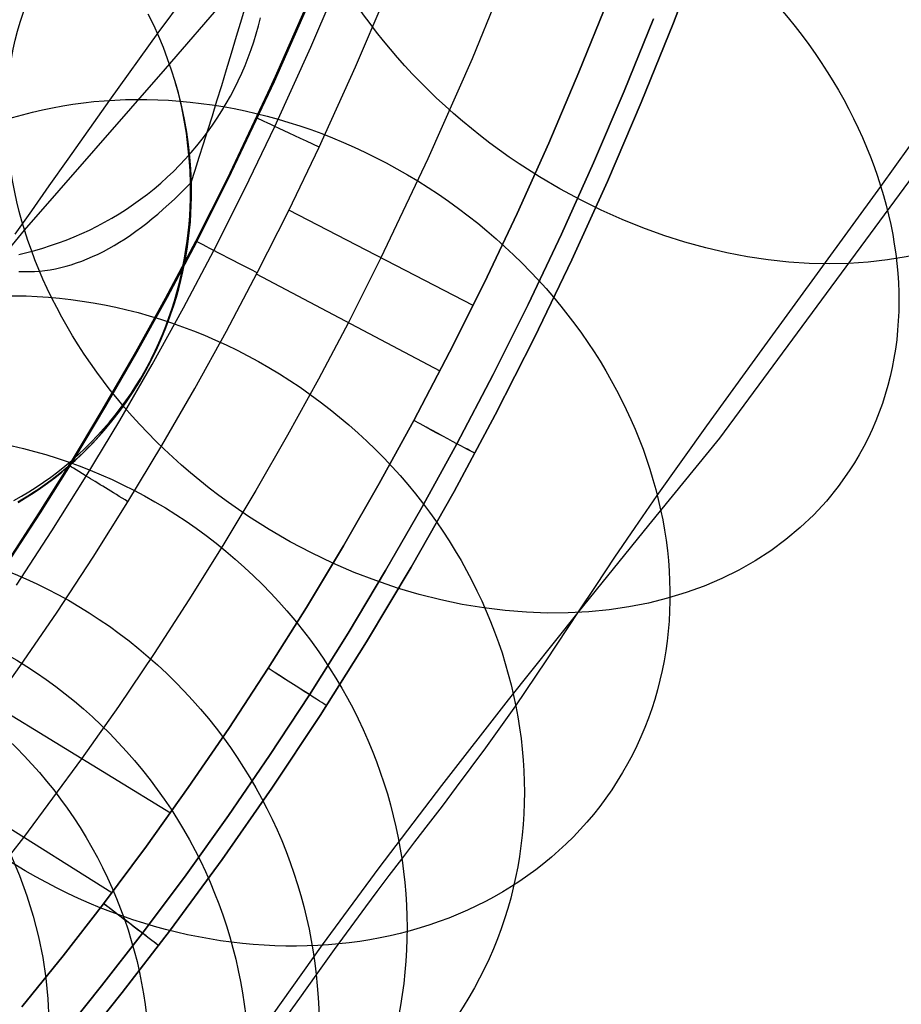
# Model space of a CAD drawing. Extents: x -3677 to -3089, y -67 to 482.
# Tile 64 of 110: x -3198 to -3172, y -8 to 21. Entities that reach past the tile are written whole.
import ezdxf

# ---------------------------------------------------------------- set-up
doc = ezdxf.new("R2010")
doc.units = 0
doc.layers.add('BRACCIOLI', color=97, linetype='CONTINUOUS')
doc.layers.add('CURVA_ORIGIN', color=125, linetype='CONTINUOUS')

msp = doc.modelspace()

# ---------------------------------------------------------------- linework, layer by layer
at = {"layer": 'BRACCIOLI'}
for p, q in [((-3190.535, 19.189, 18.581), (-3189.29, 22.031, 18.581)), ((-3191.862, 16.385, 18.581), (-3190.535, 19.189, 18.581)), ((-3192.786, 14.552, 18.581), (-3191.862, 16.385, 18.581)), ((-3193.632, 12.95, 18.581), (-3192.786, 14.552, 18.581)), ((-3194.507, 11.363, 18.581), (-3193.632, 12.95, 18.581)), ((-3195.41, 9.793, 18.581), (-3194.507, 11.363, 18.581)), ((-3196.342, 8.239, 18.581), (-3195.41, 9.793, 18.581)), ((-3197.303, 6.703, 18.581), (-3196.342, 8.239, 18.581)), ((-3198.292, 5.185, 18.581), (-3197.303, 6.703, 18.581))]:
    msp.add_line(p, q, dxfattribs=at)
at = {"layer": 'CURVA_ORIGIN'}
for p, q in [((-3193.896, 20.591, -69.294), (-3189.008, 27.209, -59.453)), ((-3177.658, 8.872, -40.234), (-3166.512, 23.994, -21.89)), ((-3178.111, 23.206, -12.419), (-3178.996, 20.883, -12.419)), ((-3178.996, 20.883, 18.581), (-3178.111, 23.206, 18.581)), ((-3178.996, 20.883, 3.081), (-3178.111, 23.206, 3.081)), ((-3190.018, 20.418, 18.581), (-3189.033, 22.728, 18.581)), ((-3183.626, 22.773, 20.581), (-3184.821, 19.842, 20.581)), ((-3189.482, 20.182, 19.995), (-3188.492, 22.504, 19.995)), ((-3190.569, 19.189, 17.581), (-3189.324, 22.031, 17.581)), ((-3188.188, 19.612, 20.581), (-3187.185, 21.964, 20.581)), ((-3193.683, 19.556, -40.26), (-3191.658, 21.903, -36.93)), ((-3180.894, 21.522, -14.419), (-3181.731, 19.453, -14.419)), ((-3181.731, 19.453, 20.581), (-3180.894, 21.522, 20.581)), ((-3194.029, 20.814, -117.771), (-3194.185, 21.131, -117.804)), ((-3193.883, 20.493, -117.737), (-3194.029, 20.814, -117.771)), ((-3191.063, 20.568, -92.116), (-3190.998, 20.799, -92.207)), ((-3190.998, 20.799, -92.207), (-3190.939, 21.03, -92.296)), ((-3179.579, 21.004, -13.834), (-3180.425, 18.911, -13.834)), ((-3180.425, 18.911, 19.995), (-3179.578, 21.004, 19.995)), ((-3178.996, 20.883, -12.419), (-3179.929, 18.578, -12.419)), ((-3179.929, 18.578, 18.581), (-3178.996, 20.883, 18.581)), ((-3179.929, 18.578, 3.081), (-3178.996, 20.883, 3.081)), ((-3172.998, 16.146, -59.142), (-3169.589, 20.946, -52.864)), ((-3195.294, 18.643, -72.331), (-3193.896, 20.591, -69.294)), ((-3191.135, 20.338, -92.025), (-3191.063, 20.568, -92.116)), ((-3193.747, 20.166, -117.701), (-3193.883, 20.493, -117.737)), ((-3191.213, 20.109, -91.934), (-3191.135, 20.338, -92.025)), ((-3191.056, 18.133, 18.581), (-3190.018, 20.418, 18.581)), ((-3193.625, 19.845, -117.665), (-3193.747, 20.166, -117.701)), ((-3191.297, 19.881, -91.842), (-3191.213, 20.109, -91.934)), ((-3190.526, 17.885, 19.995), (-3189.482, 20.182, 19.995)), ((-3193.512, 19.519, -117.627), (-3193.625, 19.845, -117.665)), ((-3191.387, 19.654, -91.75), (-3191.297, 19.881, -91.842)), ((-3184.821, 19.842, 20.581), (-3186.098, 16.945, 20.581)), ((-3197.763, 14.887, -47.222), (-3193.683, 19.556, -40.26)), ((-3193.409, 19.191, -117.588), (-3193.512, 19.519, -117.627)), ((-3191.586, 19.206, -91.566), (-3191.484, 19.429, -91.658)), ((-3191.484, 19.429, -91.658), (-3191.387, 19.654, -91.75)), ((-3189.246, 17.284, 20.581), (-3188.188, 19.612, 20.581)), ((-3181.731, 19.453, -14.419), (-3182.606, 17.401, -14.419)), ((-3182.606, 17.401, 20.581), (-3181.731, 19.453, 20.581)), ((-3193.316, 18.859, -117.547), (-3193.409, 19.191, -117.588)), ((-3193.306, 18.808, -117.561), (-3193.406, 19.181, -117.587)), ((-3193.302, 18.815, -117.522), (-3193.406, 19.181, -117.587)), ((-3191.897, 16.385, 17.581), (-3190.569, 19.189, 17.581)), ((-3191.695, 18.985, -91.473), (-3191.586, 19.206, -91.566)), ((-3193.238, 18.54, -117.507), (-3193.316, 18.859, -117.547)), ((-3193.219, 18.435, -117.533), (-3193.306, 18.808, -117.561)), ((-3193.212, 18.449, -117.455), (-3193.302, 18.815, -117.522)), ((-3191.81, 18.766, -91.381), (-3191.695, 18.985, -91.473)), ((-3180.425, 18.911, -13.834), (-3181.311, 16.834, -13.834)), ((-3181.311, 16.834, 19.995), (-3180.425, 18.911, 19.995)), ((-3196.505, 16.936, -75.155), (-3195.294, 18.643, -72.331)), ((-3193.168, 18.219, -117.466), (-3193.238, 18.54, -117.507)), ((-3192.059, 18.338, -91.198), (-3191.931, 18.551, -91.289)), ((-3191.931, 18.551, -91.289), (-3191.81, 18.766, -91.381)), ((-3179.929, 18.578, -12.419), (-3180.909, 16.292, -12.419)), ((-3180.909, 16.292, 18.581), (-3179.929, 18.578, 18.581)), ((-3180.909, 16.292, 3.081), (-3179.929, 18.578, 3.081)), ((-3193.145, 18.064, -117.505), (-3193.219, 18.435, -117.533)), ((-3193.135, 18.084, -117.389), (-3193.212, 18.449, -117.455)), ((-3192.192, 18.128, -91.106), (-3192.059, 18.338, -91.198)), ((-3193.108, 17.897, -117.423), (-3193.168, 18.219, -117.466)), ((-3193.085, 17.695, -117.475), (-3193.145, 18.064, -117.505)), ((-3193.07, 17.721, -117.321), (-3193.135, 18.084, -117.389)), ((-3192.331, 17.921, -91.015), (-3192.192, 18.128, -91.106)), ((-3191.918, 16.341, 18.581), (-3191.056, 18.133, 18.581)), ((-3193.057, 17.573, -117.38), (-3193.108, 17.897, -117.423)), ((-3193.037, 17.328, -117.444), (-3193.085, 17.695, -117.475)), ((-3193.019, 17.361, -117.253), (-3193.07, 17.721, -117.321)), ((-3192.626, 17.519, -90.836), (-3192.475, 17.718, -90.925)), ((-3192.475, 17.718, -90.925), (-3192.331, 17.921, -91.015)), ((-3191.392, 16.083, 19.995), (-3190.526, 17.885, 19.995)), ((-3193.016, 17.247, -117.335), (-3193.057, 17.573, -117.38)), ((-3192.782, 17.324, -90.747), (-3192.626, 17.519, -90.836)), ((-3182.606, 17.401, -14.419), (-3183.521, 15.366, -14.419)), ((-3183.521, 15.366, 20.581), (-3182.606, 17.401, 20.581)), ((-3193.11, 16.946, -90.572), (-3192.943, 17.133, -90.659)), ((-3193.001, 16.965, -117.412), (-3193.037, 17.328, -117.444)), ((-3192.98, 17.003, -117.185), (-3193.019, 17.361, -117.253)), ((-3192.984, 16.921, -117.29), (-3193.016, 17.247, -117.335)), ((-3192.943, 17.133, -90.659), (-3192.782, 17.324, -90.747)), ((-3190.123, 15.458, 20.581), (-3189.246, 17.284, 20.581)), ((-3197.048, 16.166, -76.501), (-3196.505, 16.936, -75.155)), ((-3193.281, 16.764, -90.486), (-3193.11, 16.946, -90.572)), ((-3192.977, 16.605, -117.379), (-3193.001, 16.965, -117.412)), ((-3192.961, 16.594, -117.243), (-3192.984, 16.921, -117.29)), ((-3192.953, 16.65, -117.116), (-3192.98, 17.003, -117.185)), ((-3186.098, 16.945, 20.581), (-3187.456, 14.084, 20.581)), ((-3181.311, 16.834, -13.834), (-3182.237, 14.774, -13.834)), ((-3182.237, 14.774, 19.995), (-3181.311, 16.834, 19.995)), ((-3193.639, 16.415, -90.317), (-3193.458, 16.587, -90.401)), ((-3193.458, 16.587, -90.401), (-3193.281, 16.764, -90.486)), ((-3192.965, 16.25, -117.346), (-3192.977, 16.605, -117.379)), ((-3192.949, 16.267, -117.196), (-3192.961, 16.594, -117.243)), ((-3192.938, 16.301, -117.048), (-3192.953, 16.65, -117.116)), ((-3194.016, 16.086, -90.153), (-3193.825, 16.248, -90.234)), ((-3193.825, 16.248, -90.234), (-3193.639, 16.415, -90.317)), ((-3192.963, 16.015, -117.323), (-3192.965, 16.25, -117.346)), ((-3192.946, 15.941, -117.147), (-3192.949, 16.267, -117.196)), ((-3192.934, 16.07, -117.002), (-3192.938, 16.301, -117.048)), ((-3192.82, 14.552, 17.581), (-3191.897, 16.385, 17.581)), ((-3192.813, 14.567, 18.581), (-3191.918, 16.341, 18.581)), ((-3191.897, 16.385, 17.581), (-3191.897, 16.385, 18.581)), ((-3180.909, 16.292, -12.419), (-3181.937, 14.027, -12.419)), ((-3181.937, 14.027, 18.581), (-3180.909, 16.292, 18.581)), ((-3181.937, 14.027, 3.081), (-3180.909, 16.292, 3.081)), ((-3197.557, 15.446, -77.813), (-3197.048, 16.166, -76.501)), ((-3194.21, 15.93, -90.073), (-3194.016, 16.086, -90.153)), ((-3192.966, 15.778, -117.299), (-3192.963, 16.015, -117.323)), ((-3192.935, 15.836, -116.955), (-3192.934, 16.07, -117.002)), ((-3192.293, 14.298, 19.995), (-3191.392, 16.083, 19.995)), ((-3176.43, 11.429, -65.66), (-3172.998, 16.146, -59.142)), ((-3194.61, 15.634, -89.919), (-3194.408, 15.779, -89.995)), ((-3194.408, 15.779, -89.995), (-3194.21, 15.93, -90.073)), ((-3192.974, 15.539, -117.274), (-3192.966, 15.778, -117.299)), ((-3192.952, 15.614, -117.098), (-3192.946, 15.941, -117.147)), ((-3192.941, 15.601, -116.907), (-3192.935, 15.836, -116.955)), ((-3198.037, 14.768, -79.1), (-3197.557, 15.446, -77.813)), ((-3195.024, 15.362, -89.77), (-3194.816, 15.495, -89.844)), ((-3194.816, 15.495, -89.844), (-3194.61, 15.634, -89.919)), ((-3192.987, 15.298, -117.249), (-3192.974, 15.539, -117.274)), ((-3192.968, 15.288, -117.048), (-3192.952, 15.614, -117.098)), ((-3192.952, 15.364, -116.859), (-3192.941, 15.601, -116.907)), ((-3191.036, 13.649, 20.581), (-3190.123, 15.458, 20.581)), ((-3184.79, 12.703, 20.581), (-3190.119, 15.464, 20.581)), ((-3195.668, 14.998, -89.561), (-3195.451, 15.113, -89.629)), ((-3195.451, 15.113, -89.629), (-3195.236, 15.235, -89.699)), ((-3195.236, 15.235, -89.699), (-3195.024, 15.362, -89.77)), ((-3193.006, 15.056, -117.223), (-3192.987, 15.298, -117.249)), ((-3192.994, 14.964, -116.997), (-3192.968, 15.288, -117.048)), ((-3192.99, 14.886, -116.76), (-3192.968, 15.126, -116.81)), ((-3192.968, 15.126, -116.81), (-3192.952, 15.364, -116.859)), ((-3184.476, 13.35, 20.581), (-3183.521, 15.366, 20.581)), ((-3183.521, 15.366, -14.419), (-3184.475, 13.35, -14.419)), ((-3199.735, 12.496, -50.833), (-3197.763, 14.887, -47.222)), ((-3196.109, 14.786, -89.431), (-3195.887, 14.889, -89.495)), ((-3195.887, 14.889, -89.495), (-3195.668, 14.998, -89.561)), ((-3193.03, 14.812, -117.196), (-3193.006, 15.056, -117.223)), ((-3193.029, 14.64, -116.945), (-3192.994, 14.964, -116.997)), ((-3193.018, 14.646, -116.71), (-3192.99, 14.886, -116.76)), ((-3196.783, 14.515, -89.251), (-3196.557, 14.599, -89.309)), ((-3196.557, 14.599, -89.309), (-3196.332, 14.69, -89.369)), ((-3196.332, 14.69, -89.369), (-3196.109, 14.786, -89.431)), ((-3193.684, 12.918, 18.581), (-3192.813, 14.567, 18.581)), ((-3193.666, 12.95, 17.581), (-3192.82, 14.552, 17.581)), ((-3193.095, 14.322, -117.141), (-3193.06, 14.568, -117.169)), ((-3193.074, 14.318, -116.893), (-3193.029, 14.64, -116.945)), ((-3193.06, 14.568, -117.169), (-3193.03, 14.812, -117.196)), ((-3193.051, 14.404, -116.659), (-3193.018, 14.646, -116.71)), ((-3192.82, 14.552, 17.581), (-3192.82, 14.552, 18.581)), ((-3183.204, 12.732, 19.995), (-3182.237, 14.774, 19.995)), ((-3182.237, 14.774, -13.834), (-3183.203, 12.732, -13.834)), ((-3197.697, 14.24, -89.041), (-3197.468, 14.3, -89.09)), ((-3197.468, 14.3, -89.09), (-3197.239, 14.365, -89.142)), ((-3197.239, 14.365, -89.142), (-3197.011, 14.437, -89.196)), ((-3197.011, 14.437, -89.196), (-3196.783, 14.515, -89.251)), ((-3193.168, 12.64, 19.995), (-3192.293, 14.298, 19.995)), ((-3193.136, 14.076, -117.112), (-3193.095, 14.322, -117.141)), ((-3193.128, 13.998, -116.841), (-3193.074, 14.318, -116.893)), ((-3193.09, 14.162, -116.608), (-3193.051, 14.404, -116.659)), ((-3197.926, 14.186, -88.993), (-3197.697, 14.24, -89.041)), ((-3193.192, 13.681, -116.787), (-3193.128, 13.998, -116.841)), ((-3193.183, 13.83, -117.083), (-3193.136, 14.076, -117.112)), ((-3193.135, 13.919, -116.555), (-3193.09, 14.162, -116.608)), ((-3187.456, 14.084, 20.581), (-3188.4, 12.214, 20.581)), ((-3181.937, 14.027, -12.419), (-3183.015, 11.784, -12.419)), ((-3183.015, 11.784, 18.581), (-3181.937, 14.027, 18.581)), ((-3183.015, 11.784, 3.081), (-3181.937, 14.027, 3.081)), ((-3193.268, 13.35, -116.731), (-3193.192, 13.681, -116.787)), ((-3193.242, 13.433, -116.45), (-3193.186, 13.676, -116.503)), ((-3193.236, 13.583, -117.053), (-3193.183, 13.83, -117.083)), ((-3193.186, 13.676, -116.503), (-3193.135, 13.919, -116.555)), ((-3193.305, 13.191, -116.396), (-3193.242, 13.433, -116.45)), ((-3193.295, 13.336, -117.022), (-3193.236, 13.583, -117.053)), ((-3191.924, 11.968, 20.581), (-3191.036, 13.649, 20.581)), ((-3185.747, 10.81, 20.581), (-3191.051, 13.616, 20.581)), ((-3193.374, 12.948, -116.342), (-3193.305, 13.191, -116.396)), ((-3193.36, 13.09, -116.99), (-3193.295, 13.336, -117.022)), ((-3193.355, 13.023, -116.674), (-3193.268, 13.35, -116.731)), ((-3184.475, 13.35, -14.419), (-3185.47, 11.352, -14.419)), ((-3185.47, 11.352, 20.581), (-3184.476, 13.35, 20.581)), ((-3194.584, 11.287, 18.581), (-3193.684, 12.918, 18.581)), ((-3194.541, 11.363, 17.581), (-3193.666, 12.95, 17.581)), ((-3193.508, 12.598, -116.926), (-3193.431, 12.844, -116.958)), ((-3193.452, 12.699, -116.616), (-3193.355, 13.023, -116.674)), ((-3193.449, 12.707, -116.288), (-3193.374, 12.948, -116.342)), ((-3193.431, 12.844, -116.958), (-3193.36, 13.09, -116.99)), ((-3194.074, 10.999, 19.995), (-3193.168, 12.64, 19.995)), ((-3193.591, 12.354, -116.892), (-3193.508, 12.598, -116.926)), ((-3193.559, 12.379, -116.559), (-3193.452, 12.699, -116.616)), ((-3193.531, 12.466, -116.233), (-3193.449, 12.707, -116.288)), ((-3184.211, 10.709, 19.995), (-3183.204, 12.732, 19.995)), ((-3183.203, 12.732, -13.834), (-3184.21, 10.709, -13.834)), ((-3193.68, 12.055, -116.499), (-3193.559, 12.379, -116.559)), ((-3193.68, 12.11, -116.859), (-3193.591, 12.354, -116.892)), ((-3193.618, 12.226, -116.179), (-3193.531, 12.466, -116.233)), ((-3193.812, 11.751, -116.068), (-3193.712, 11.988, -116.123)), ((-3193.81, 11.736, -116.439), (-3193.68, 12.055, -116.499)), ((-3193.776, 11.869, -116.824), (-3193.68, 12.11, -116.859)), ((-3193.712, 11.988, -116.123), (-3193.618, 12.226, -116.179)), ((-3192.843, 10.304, 20.581), (-3191.924, 11.968, 20.581)), ((-3188.4, 12.214, 20.581), (-3189.265, 10.578, 20.581)), ((-3193.951, 11.421, -116.379), (-3193.81, 11.736, -116.439)), ((-3193.918, 11.516, -116.013), (-3193.812, 11.751, -116.068)), ((-3193.878, 11.629, -116.79), (-3193.776, 11.869, -116.824)), ((-3183.015, 11.784, -12.419), (-3184.154, 9.542, -12.419)), ((-3184.154, 9.542, 18.581), (-3183.015, 11.784, 18.581)), ((-3184.154, 9.542, 3.081), (-3183.015, 11.784, 3.081)), ((-3183.015, 11.784, -12.419), (-3183.015, 11.784, 18.581)), ((-3194.102, 11.112, -116.319), (-3193.951, 11.421, -116.379)), ((-3194.031, 11.284, -115.957), (-3193.918, 11.516, -116.013)), ((-3193.986, 11.391, -116.754), (-3193.878, 11.629, -116.79)), ((-3178.029, 9.225, -68.861), (-3176.43, 11.429, -65.66)), ((-3195.515, 9.673, 18.581), (-3194.584, 11.287, 18.581)), ((-3195.445, 9.793, 17.581), (-3194.541, 11.363, 17.581)), ((-3194.266, 10.804, -116.257), (-3194.102, 11.112, -116.319)), ((-3194.221, 10.921, -116.682), (-3194.1, 11.155, -116.718)), ((-3194.149, 11.054, -115.902), (-3194.031, 11.284, -115.957)), ((-3194.1, 11.155, -116.718), (-3193.986, 11.391, -116.754)), ((-3186.505, 9.376, 20.581), (-3185.47, 11.352, 20.581)), ((-3185.47, 11.352, -14.419), (-3186.504, 9.376, -14.419)), ((-3195.01, 9.376, 19.995), (-3194.074, 10.999, 19.995)), ((-3194.404, 10.602, -115.791), (-3194.274, 10.826, -115.847)), ((-3194.347, 10.691, -116.646), (-3194.221, 10.921, -116.682)), ((-3194.274, 10.826, -115.847), (-3194.149, 11.054, -115.902)), ((-3194.541, 10.381, -115.736), (-3194.404, 10.602, -115.791)), ((-3194.479, 10.463, -116.609), (-3194.347, 10.691, -116.646)), ((-3194.44, 10.502, -116.196), (-3194.266, 10.804, -116.257)), ((-3189.265, 10.578, 20.581), (-3190.158, 8.958, 20.581)), ((-3185.259, 8.707, 19.995), (-3184.211, 10.709, 19.995)), ((-3184.21, 10.709, -13.834), (-3185.258, 8.707, -13.834)), ((-3194.683, 10.163, -115.682), (-3194.541, 10.381, -115.736)), ((-3194.623, 10.206, -116.135), (-3194.44, 10.502, -116.196)), ((-3194.617, 10.239, -116.572), (-3194.479, 10.463, -116.609)), ((-3193.792, 8.658, 20.581), (-3192.843, 10.304, 20.581)), ((-3194.911, 9.801, -116.496), (-3194.761, 10.018, -116.534)), ((-3194.832, 9.949, -115.627), (-3194.683, 10.163, -115.682)), ((-3194.816, 9.918, -116.073), (-3194.623, 10.206, -116.135)), ((-3194.761, 10.018, -116.534), (-3194.617, 10.239, -116.572)), ((-3196.377, 8.239, 17.581), (-3195.445, 9.793, 17.581)), ((-3195.145, 9.532, -115.519), (-3194.985, 9.738, -115.573)), ((-3195.066, 9.588, -116.458), (-3194.911, 9.801, -116.496)), ((-3195.021, 9.635, -116.012), (-3194.816, 9.918, -116.073)), ((-3194.985, 9.738, -115.573), (-3194.832, 9.949, -115.627)), ((-3196.476, 8.077, 18.581), (-3195.515, 9.673, 18.581)), ((-3195.309, 9.33, -115.465), (-3195.145, 9.532, -115.519)), ((-3195.235, 9.359, -115.951), (-3195.021, 9.635, -116.012)), ((-3195.227, 9.379, -116.42), (-3195.066, 9.588, -116.458)), ((-3184.154, 9.542, -12.419), (-3185.344, 7.325, -12.419)), ((-3185.344, 7.325, 18.581), (-3184.154, 9.542, 18.581)), ((-3185.344, 7.325, 3.081), (-3184.154, 9.542, 3.081)), ((-3195.977, 7.77, 19.995), (-3195.01, 9.376, 19.995)), ((-3195.654, 8.94, -115.36), (-3195.479, 9.133, -115.413)), ((-3195.564, 8.975, -116.343), (-3195.393, 9.175, -116.382)), ((-3195.479, 9.133, -115.413), (-3195.309, 9.33, -115.465)), ((-3195.458, 9.092, -115.89), (-3195.235, 9.359, -115.951)), ((-3195.393, 9.175, -116.382), (-3195.227, 9.379, -116.42)), ((-3186.504, 9.376, -14.419), (-3187.505, 7.554, -14.419)), ((-3187.505, 7.554, 20.581), (-3186.505, 9.376, 20.581)), ((-3179.464, 7.208, -71.922), (-3178.029, 9.225, -68.861)), ((-3195.834, 8.753, -115.308), (-3195.654, 8.94, -115.36)), ((-3195.808, 8.707, -115.799), (-3195.689, 8.833, -115.829)), ((-3195.741, 8.78, -116.305), (-3195.564, 8.975, -116.343)), ((-3195.689, 8.833, -115.829), (-3195.458, 9.092, -115.89)), ((-3190.158, 8.958, 20.581), (-3191.079, 7.353, 20.581)), ((-3179.705, 6.349, -43.512), (-3177.658, 8.872, -40.234)), ((-3196.207, 8.393, -115.207), (-3196.018, 8.57, -115.257)), ((-3196.107, 8.406, -116.228), (-3195.921, 8.59, -116.266)), ((-3196.053, 8.462, -115.74), (-3195.93, 8.584, -115.769)), ((-3196.018, 8.57, -115.257), (-3195.834, 8.753, -115.308)), ((-3195.93, 8.584, -115.769), (-3195.808, 8.707, -115.799)), ((-3195.921, 8.59, -116.266), (-3195.741, 8.78, -116.305)), ((-3194.772, 7.03, 20.581), (-3193.792, 8.658, 20.581)), ((-3185.258, 8.707, -13.834), (-3186.272, 6.862, -13.834)), ((-3186.272, 6.862, 19.995), (-3185.259, 8.707, 19.995)), ((-3196.401, 8.222, -115.157), (-3196.207, 8.393, -115.207)), ((-3196.305, 8.226, -115.681), (-3196.178, 8.343, -115.71)), ((-3196.297, 8.226, -116.189), (-3196.107, 8.406, -116.228)), ((-3196.178, 8.343, -115.71), (-3196.053, 8.462, -115.74)), ((-3197.467, 6.501, 18.581), (-3196.476, 8.077, 18.581)), ((-3197.337, 6.703, 17.581), (-3196.377, 8.239, 17.581)), ((-3196.799, 7.896, -115.061), (-3196.598, 8.056, -115.109)), ((-3196.699, 7.89, -115.594), (-3196.566, 8, -115.622)), ((-3196.69, 7.885, -116.113), (-3196.491, 8.053, -116.151)), ((-3196.598, 8.056, -115.109), (-3196.401, 8.222, -115.157)), ((-3196.566, 8, -115.622), (-3196.435, 8.112, -115.652)), ((-3196.491, 8.053, -116.151), (-3196.297, 8.226, -116.189)), ((-3196.435, 8.112, -115.652), (-3196.305, 8.226, -115.681)), ((-3197.212, 7.593, -114.967), (-3197.004, 7.741, -115.014)), ((-3197.097, 7.567, -116.037), (-3196.892, 7.723, -116.075)), ((-3197.004, 7.741, -115.014), (-3196.799, 7.896, -115.061)), ((-3196.974, 6.184, 19.995), (-3195.977, 7.77, 19.995)), ((-3196.968, 7.681, -115.537), (-3196.832, 7.784, -115.565)), ((-3196.892, 7.723, -116.075), (-3196.69, 7.885, -116.113)), ((-3196.832, 7.784, -115.565), (-3196.699, 7.89, -115.594)), ((-3197.638, 7.315, -114.878), (-3197.424, 7.451, -114.922)), ((-3197.519, 7.274, -115.962), (-3197.306, 7.418, -115.999)), ((-3197.424, 7.451, -114.922), (-3197.212, 7.593, -114.967)), ((-3197.384, 7.385, -115.454), (-3197.243, 7.481, -115.481)), ((-3197.306, 7.418, -115.999), (-3197.097, 7.567, -116.037)), ((-3197.243, 7.481, -115.481), (-3197.105, 7.58, -115.509)), ((-3197.105, 7.58, -115.509), (-3196.968, 7.681, -115.537)), ((-3187.505, 7.554, -14.419), (-3188.54, 5.752, -14.419)), ((-3188.54, 5.752, 20.581), (-3187.505, 7.554, 20.581)), ((-3198.075, 7.062, -114.793), (-3197.855, 7.185, -114.835)), ((-3197.951, 7.006, -115.888), (-3197.734, 7.137, -115.925)), ((-3197.855, 7.185, -114.835), (-3197.638, 7.315, -114.878)), ((-3197.814, 7.113, -115.373), (-3197.669, 7.201, -115.399)), ((-3197.734, 7.137, -115.925), (-3197.519, 7.274, -115.962)), ((-3197.669, 7.201, -115.399), (-3197.526, 7.292, -115.426)), ((-3197.526, 7.292, -115.426), (-3197.384, 7.385, -115.454)), ((-3191.079, 7.353, 20.581), (-3192.029, 5.764, 20.581)), ((-3185.344, 7.325, -12.419), (-3186.585, 5.135, -12.419)), ((-3186.585, 5.135, 18.581), (-3185.344, 7.325, 18.581)), ((-3186.585, 5.135, 3.081), (-3185.344, 7.325, 3.081)), ((-3180.102, 6.286, -73.378), (-3179.464, 7.208, -71.922)), ((-3197.958, 7.029, -115.347), (-3197.814, 7.113, -115.373)), ((-3195.783, 5.42, 20.581), (-3194.772, 7.03, 20.581)), ((-3186.272, 6.862, -13.834), (-3187.321, 5.036, -13.834)), ((-3187.321, 5.036, 19.995), (-3186.272, 6.862, 19.995)), ((-3198.327, 5.185, 17.581), (-3197.337, 6.703, 17.581)), ((-3198.487, 4.944, 18.581), (-3197.467, 6.501, 18.581)), ((-3181.754, 3.823, -46.911), (-3179.705, 6.349, -43.512)), ((-3180.689, 5.421, -74.788), (-3180.102, 6.286, -73.378)), ((-3198.001, 4.618, 19.995), (-3196.974, 6.184, 19.995)), ((-3192.029, 5.764, 20.581), (-3193.008, 4.193, 20.581)), ((-3188.54, 5.752, -14.419), (-3189.611, 3.97, -14.419)), ((-3189.611, 3.97, 20.581), (-3188.54, 5.752, 20.581)), ((-3196.825, 3.831, 20.581), (-3195.783, 5.42, 20.581)), ((-3181.234, 4.608, -76.159), (-3180.689, 5.421, -74.788)), ((-3186.585, 5.135, -12.419), (-3187.876, 2.973, -12.419)), ((-3187.876, 2.973, 18.581), (-3186.585, 5.135, 18.581)), ((-3187.876, 2.973, 3.081), (-3186.585, 5.135, 3.081)), ((-3187.321, 5.036, -13.834), (-3188.406, 3.23, -13.834)), ((-3188.405, 3.23, 19.995), (-3187.321, 5.036, 19.995)), ((-3181.742, 3.84, -77.499), (-3181.234, 4.608, -76.159)), ((-3193.008, 4.193, 20.581), (-3194.015, 2.64, 20.581)), ((-3197.898, 2.262, 20.581), (-3196.825, 3.831, 20.581)), ((-3189.611, 3.97, -14.419), (-3190.716, 2.21, -14.419)), ((-3190.715, 2.21, 20.581), (-3189.611, 3.97, 20.581)), ((-3183.765, 1.299, -50.439), (-3181.754, 3.823, -46.911)), ((-3182.679, 2.422, -80.117), (-3181.742, 3.84, -77.499)), ((-3188.406, 3.23, -13.834), (-3189.525, 1.446, -13.834)), ((-3189.525, 1.446, 19.995), (-3188.405, 3.23, 19.995)), ((-3187.876, 2.973, -12.419), (-3189.217, 0.842, -12.419)), ((-3189.217, 0.842, 18.581), (-3187.876, 2.973, 18.581)), ((-3189.217, 0.842, 3.081), (-3187.876, 2.973, 3.081)), ((-3194.015, 2.64, 20.581), (-3195.05, 1.105, 20.581)), ((-3183.557, 1.124, -82.703), (-3182.679, 2.422, -80.117)), ((-3199.001, 0.715, 20.581), (-3197.898, 2.262, 20.581)), ((-3190.716, 2.21, -14.419), (-3191.855, 0.471, -14.419)), ((-3191.855, 0.471, 20.581), (-3190.715, 2.21, 20.581)), ((-3189.525, 1.446, -13.834), (-3190.68, -0.316, -13.834)), ((-3190.68, -0.316, 19.995), (-3189.525, 1.446, 19.995)), ((-3193.547, -1.981, 20.581), (-3198.678, 1.159, 20.581)), ((-3185.697, -1.181, -54.032), (-3183.765, 1.299, -50.439)), ((-3195.05, 1.105, 20.581), (-3196.114, -0.41, 20.581)), ((-3184.421, -0.091, -85.314), (-3183.557, 1.124, -82.703)), ((-3189.217, 0.842, -12.419), (-3190.608, -1.258, -12.419)), ((-3190.608, -1.258, 18.581), (-3189.217, 0.842, 18.581)), ((-3190.608, -1.258, 3.081), (-3189.217, 0.842, 3.081)), ((-3193.029, -1.244, 20.581), (-3191.855, 0.471, 20.581)), ((-3191.855, 0.471, -14.419), (-3193.028, -1.244, -14.419)), ((-3185.268, -1.233, -87.978), (-3184.421, -0.091, -85.314)), ((-3196.114, -0.41, 20.581), (-3197.791, -2.683, 20.581)), ((-3190.68, -0.316, -13.834), (-3191.87, -2.054, -13.834)), ((-3191.87, -2.054, 19.995), (-3190.68, -0.316, 19.995)), ((-3195.239, -4.288, 20.581), (-3200.339, -1.08, 20.581)), ((-3193.028, -1.244, -14.419), (-3194.236, -2.935, -14.419)), ((-3194.236, -2.935, 20.581), (-3193.029, -1.244, 20.581)), ((-3190.608, -1.258, -12.419), (-3192.05, -3.324, -12.419)), ((-3192.05, -3.324, 18.581), (-3190.608, -1.258, 18.581)), ((-3192.05, -3.324, 3.081), (-3190.608, -1.258, 3.081)), ((-3187.505, -3.561, -57.61), (-3185.697, -1.181, -54.032)), ((-3185.68, -1.777, -89.336), (-3185.268, -1.233, -87.978)), ((-3186.083, -2.304, -90.715), (-3185.68, -1.777, -89.336)), ((-3191.87, -2.054, -13.834), (-3193.094, -3.769, -13.834)), ((-3193.094, -3.768, 19.995), (-3191.87, -2.054, 19.995)), ((-3186.474, -2.814, -92.118), (-3186.083, -2.304, -90.715)), ((-3197.791, -2.683, 20.581), (-3199.464, -4.823, 20.581)), ((-3186.852, -3.308, -93.548), (-3186.474, -2.814, -92.118)), ((-3194.236, -2.935, -14.419), (-3195.478, -4.601, -14.419)), ((-3195.478, -4.601, 20.581), (-3194.236, -2.935, 20.581)), ((-3192.05, -3.324, -12.419), (-3193.541, -5.356, -12.419)), ((-3193.541, -5.356, 18.581), (-3192.05, -3.324, 18.581)), ((-3193.541, -5.356, 3.081), (-3192.05, -3.324, 3.081)), ((-3187.215, -3.786, -95.005), (-3186.852, -3.308, -93.548)), ((-3189.145, -5.789, -61.091), (-3187.505, -3.561, -57.61)), ((-3194.353, -5.458, 19.995), (-3193.094, -3.768, 19.995)), ((-3193.094, -3.769, -13.834), (-3194.353, -5.458, -13.834)), ((-3187.563, -4.248, -96.49), (-3187.215, -3.786, -95.005)), ((-3187.895, -4.694, -97.999), (-3187.563, -4.248, -96.49)), ((-3196.646, -6.105, 20.581), (-3195.478, -4.601, 20.581)), ((-3195.478, -4.601, -14.419), (-3196.645, -6.105, -14.419)), ((-3188.213, -5.122, -99.529), (-3187.895, -4.694, -97.999)), ((-3188.801, -5.929, -102.643), (-3188.213, -5.122, -99.529)), ((-3193.541, -5.356, -12.419), (-3194.942, -7.174, -12.419)), ((-3194.942, -7.174, 18.581), (-3193.541, -5.356, 18.581)), ((-3194.942, -7.174, 3.081), (-3193.541, -5.356, 3.081)), ((-3193.541, -5.356, -12.419), (-3193.541, -5.356, 18.581)), ((-3195.537, -6.982, 19.995), (-3194.353, -5.458, 19.995)), ((-3194.353, -5.458, -13.834), (-3195.536, -6.982, -13.834)), ((-3190.589, -7.823, -64.417), (-3189.145, -5.789, -61.091)), ((-3189.328, -6.667, -105.813), (-3188.801, -5.929, -102.643)), ((-3196.645, -6.105, -14.419), (-3197.841, -7.587, -14.419)), ((-3197.841, -7.587, 20.581), (-3196.646, -6.105, 20.581)), ((-3189.8, -7.338, -109.054), (-3189.328, -6.667, -105.813)), ((-3195.536, -6.982, -13.834), (-3196.748, -8.484, -13.834)), ((-3196.748, -8.485, 19.995), (-3195.537, -6.982, 19.995)), ((-3194.942, -7.174, -12.419), (-3196.382, -8.961, -12.419)), ((-3196.382, -8.961, 18.581), (-3194.942, -7.174, 18.581)), ((-3196.382, -8.961, 3.081), (-3194.942, -7.174, 3.081)), ((-3190.253, -7.957, -112.525), (-3189.8, -7.338, -109.054))]:
    msp.add_line(p, q, dxfattribs=at)
at = {"layer": 'CURVA_ORIGIN', "extrusion": (0.3769, 0.564215, 0.73458)}
msp.add_circle((2656.492, 1254.105, -1213.238), 13.475, dxfattribs=at)
at = {"layer": 'CURVA_ORIGIN', "extrusion": (0.347423, 0.524596, 0.777236)}
msp.add_circle((2664.344, 1323.513, -1139.869), 13.756, dxfattribs=at)
at = {"layer": 'CURVA_ORIGIN', "extrusion": (0.311345, 0.460718, 0.831145)}
msp.add_circle((2648.5, 1444.059, -1046.368), 13.801, dxfattribs=at)
at = {"layer": 'CURVA_ORIGIN', "extrusion": (0.26119, 0.364144, 0.893968)}
msp.add_circle((2597.645, 1630.518, -905.037), 13.937, dxfattribs=at)
at = {"layer": 'CURVA_ORIGIN', "extrusion": (0.206551, 0.261674, 0.942796)}
msp.add_circle((2509.29, 1842.758, -747.311), 14.007, dxfattribs=at)
at = {"layer": 'CURVA_ORIGIN', "extrusion": (0.156979, 0.17262, 0.972399)}
msp.add_circle((2364.506, 2077.004, -604.701), 14.011, dxfattribs=at)
at = {"layer": 'CURVA_ORIGIN', "extrusion": (0.11391, 0.096729, 0.988771)}
msp.add_circle((2067.439, 2403.655, -483.984), 13.773, dxfattribs=at)
at = {"layer": 'CURVA_ORIGIN', "extrusion": (0.089956, 0.056693, 0.994331)}
msp.add_circle((1702.09, 2687.427, -432.095), 12.972, dxfattribs=at)
at = {"layer": 'CURVA_ORIGIN', "extrusion": (0.06772, 0.022957, 0.99744)}
msp.add_circle((1022.492, 3021.485, -393.543), 12.103, dxfattribs=at)
at = {"layer": 'CURVA_ORIGIN', "extrusion": (-0.97363, 0.227124, 0.021432)}
for centre, radius, start, end in [((559.573, -219.747, 3109.934), 154.174, 13.4486, 32.09257), ((560.302, -219.844, 3117.07), 166.09, 13.32425, 32.24152)]:
    msp.add_arc(centre, radius, start, end, dxfattribs=at)
at = {"layer": 'CURVA_ORIGIN', "extrusion": (-0.424463, -0.905445, -2.53371e-12)}
msp.add_arc((-2895.024, 18.581, 1338.065), 2, 89.9998, 179.9998, dxfattribs=at)
at = {"layer": 'CURVA_ORIGIN', "extrusion": (-0.992685, 0.069364, 0.098822)}
msp.add_arc((-204.011, -480.506, 3159.138), 413.264, 0.07696, 6.81038, dxfattribs=at)
at = {"layer": 'CURVA_ORIGIN', "extrusion": (-0.458909, -0.888483, 2.11242e-12)}
msp.add_arc((-2841.446, 18.581, 1452.267), 2, 90, 180, dxfattribs=at)
at = {"layer": 'CURVA_ORIGIN', "extrusion": (-0.472808, -0.881166, -1.81563e-10)}
msp.add_arc((-2812.271, 18.581, 1498.343), 2, 0.0001, 90.0001, dxfattribs=at)
at = {"layer": 'CURVA_ORIGIN', "extrusion": (0.472758, 0.881192, -3.84054e-13)}
msp.add_arc((2812.356, -12.419, -1498.184), 2, 180.0001, 270.0001, dxfattribs=at)
at = {"layer": 'CURVA_ORIGIN', "extrusion": (-0.523944, -0.851753, 9.91027e-13)}
msp.add_arc((-2724.839, 18.581, 1667.895), 2, 90.0004, 180.0004, dxfattribs=at)
at = {"layer": 'CURVA_ORIGIN', "extrusion": (0.539875, 0.841745, 6.65825e-12)}
msp.add_arc((2686.963, -12.419, -1720.727), 2, 180.0003, 270.0003, dxfattribs=at)
at = {"layer": 'CURVA_ORIGIN', "extrusion": (-0.539846, -0.841764, 1.07264e-11)}
msp.add_arc((-2687.022, 18.581, 1720.634), 2, 359.9995, 89.9995, dxfattribs=at)
at = {"layer": 'CURVA_ORIGIN', "extrusion": (0.605861, 0.795571, -6.46e-13)}
msp.add_arc((2539.442, -12.419, -1939.674), 2, 179.9995, 269.9995, dxfattribs=at)
at = {"layer": 'CURVA_ORIGIN', "extrusion": (-0.605774, -0.795636, -4.44802e-11)}
msp.add_arc((-2539.652, 18.581, 1939.4), 2, 0.0013, 90.0013, dxfattribs=at)

doc.saveas('drawing.dxf')
